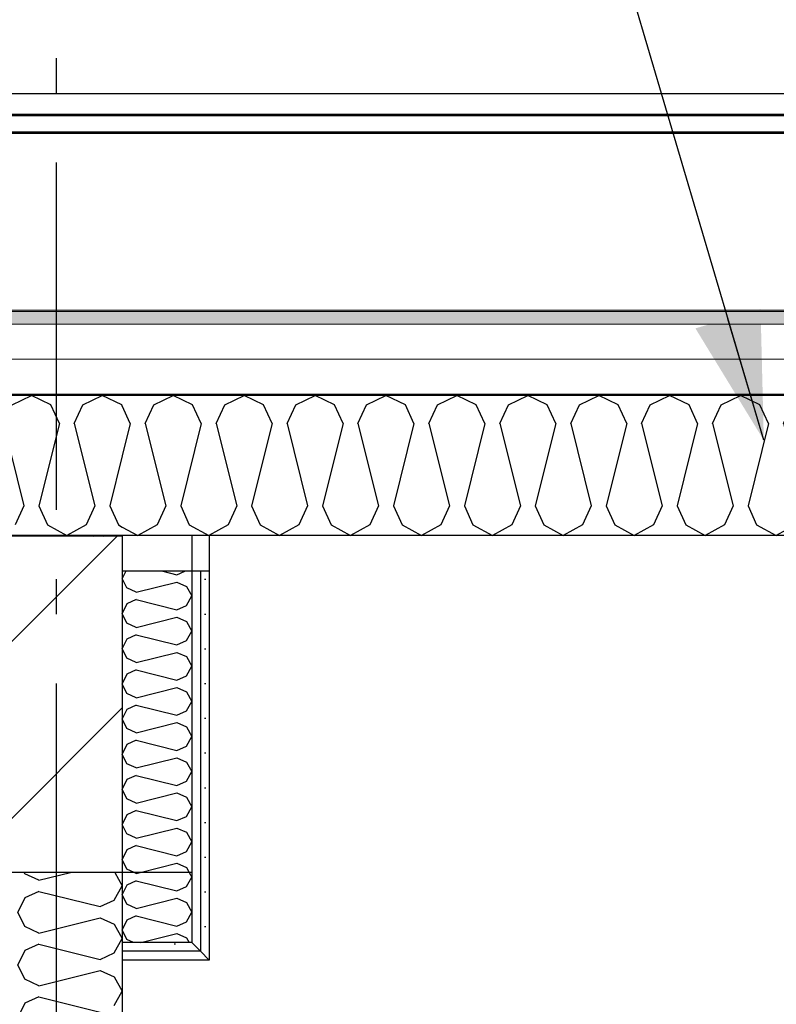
# Model space of a CAD drawing. Header units: millimetres. Extents: x -8544 to 51179, y -2070 to 13050.
# Tile 161 of 168: x 38964 to 40053, y 8138 to 9556. Entities that reach past the tile are written whole.
import ezdxf
from ezdxf.enums import TextEntityAlignment as Align

# ---------------------------------------------------------------- set-up
doc = ezdxf.new("R2010")
doc.units = ezdxf.units.MM
doc.header["$LTSCALE"] = 0.5
doc.header["$MEASUREMENT"] = 0
doc.linetypes.add('Akselinje', pattern=[1500, 1000, -200, 100, -200])
doc.linetypes.add('PLINE', pattern=[0])
for name, color, linetype in [('223- Bjelker', 7, 'Continuous'), ('223- Bjelker (Skravur)', 7, 'Continuous'), ('223- Bjelker (Skravur)(Nye konstruksjoner)', 7, 'Continuous'), ('223- Bjelker(Nye konstruksjoner)', 7, 'Continuous'), ('232- Ikke-bærende yttervegger', 7, 'Continuous'), ('232- Ikke-bærende yttervegger (Skravur)', 7, 'Continuous'), ('261- Primærkonstruksjon (tak)', 7, 'Continuous'), ('261- Primærkonstruksjon (tak) (Skravur)', 7, 'Continuous'), ('261- Primærkonstruksjon (tak) (Skravur)(Nye konstruksjoner)', 7, 'Continuous'), ('261- Primærkonstruksjon (tak)(Nye konstruksjoner)', 7, 'Continuous'), ('262- Taktekking (Skravur)(Nye konstruksjoner)', 7, 'Continuous'), ('265- Gesimser_ takrenner og nedløp(Nye konstruksjoner)', 7, 'Continuous'), ('82-- Modullinjer', 7, 'Continuous'), ('832- Tekst bygning(Nye konstruksjoner)', 7, 'Continuous')]:
    doc.layers.add(name, color=color, linetype=linetype)
doc.layers.add('262- Taktekking(Nye konstruksjoner)', color=7, linetype='Continuous', lineweight=0)
doc.styles.add('GENERATED_STYLE_1', font='arial.ttf')
doc.dimstyles.new('GENERATED_STYLE__2', dxfattribs={"dimtxt": 0.18, "dimasz": 182.4, "dimexe": 0.18, "dimexo": 0.0625, "dimgap": 0, "dimtad": 0, "dimtih": 1, "dimtoh": 1, "dimdec": 4, "dimzin": 0, "dimdsep": 46, "dimcen": 0.09, "dimadec": 0, "dimazin": 0, "dimtfac": 1, "dimtdec": 4, "dimtmove": 0, "dimatfit": 3, "dimldrblk": 'ARROWHEAD_5', "dimfxl": 1, "dimtolj": 1, "dimtzin": 0, "dimarcsym": 0})
pattern_1 = [(90, (0, 0), (-86.60254, 0), [0, -50]), (90, (-43.3, 25), (-86.60254, 0), [0, -50])]

# ---------------------------------------------------------------- blocks, each defined once
blk = doc.blocks.new('*X6')
at = {"layer": '261- Primærkonstruksjon (tak) (Skravur)', "linetype": 'PLINE'}
for p, q in [((38953.3, 9001.4), (38981.2, 9014.6)), ((39009, 9001.4), (38981.2, 9014.6)), ((39055.4, 9001.4), (39083.2, 9014.6)), ((39111.1, 9001.4), (39083.2, 9014.6)), ((39021.5, 8974.1), (39009, 9001.4)), ((39042.9, 8974.1), (39055.4, 9001.4)), ((39111.9, 8999.6), (39111.1, 9001.4)), ((38940.9, 8974.1), (38970.5, 8855.8)), ((39021.5, 8974.1), (38991.9, 8855.8)), ((39042.9, 8974.1), (39072.5, 8855.8)), ((39111.9, 8927.7), (39093.9, 8855.8)), ((38970.5, 8855.8), (38958, 8828.4)), ((38991.9, 8855.8), (39004.3, 8828.4)), ((39072.5, 8855.8), (39060.1, 8828.4)), ((39093.9, 8855.8), (39106.4, 8828.4)), ((39004.3, 8828.4), (39032.2, 8812.9)), ((39060.1, 8828.4), (39032.2, 8812.9)), ((39106.4, 8828.4), (39111.9, 8825.3))]:
    blk.add_line(p, q, dxfattribs=at)
blk = doc.blocks.new('*X10')
at = {"layer": '232- Ikke-bærende yttervegger (Skravur)', "linetype": 'PLINE'}
for p, q in [((38971.7, 8326), (38970.7, 8328.1)), ((38992.1, 8316.7), (38971.7, 8326)), ((38992.1, 8316.7), (39037.5, 8328.1)), ((39101.1, 8328.1), (39111.9, 8308.7)), ((39100.4, 8288), (39111.9, 8308.7)), ((38992.1, 8300.8), (38971.7, 8291.5)), ((38992.1, 8300.8), (39080, 8278.8)), ((38971.7, 8291.5), (38961.9, 8270.8)), ((39080, 8278.8), (39100.4, 8288)), ((38971.7, 8250.1), (38961.9, 8270.8)), ((38992.1, 8240.8), (38971.7, 8250.1)), ((38992.1, 8240.8), (39080, 8262.8)), ((39080, 8262.8), (39100.4, 8253.6)), ((39100.4, 8253.6), (39111.9, 8232.9)), ((38992.1, 8224.9), (38971.7, 8215.7)), ((38992.1, 8224.9), (39080, 8202.9)), ((39100.4, 8212.1), (39111.9, 8232.9)), ((38971.7, 8215.7), (38961.9, 8194.9)), ((39080, 8202.9), (39100.4, 8212.1)), ((38971.7, 8174.2), (38961.9, 8194.9)), ((38992.1, 8165), (39080, 8187)), ((39080, 8187), (39100.4, 8177.7)), ((38992.1, 8165), (38971.7, 8174.2)), ((39100.4, 8177.7), (39111.9, 8157)), ((39100.4, 8136.3), (39111.9, 8157)), ((38971.7, 8139.8), (38961.9, 8119.1)), ((38992.1, 8149), (38971.7, 8139.8)), ((38992.1, 8149), (39080, 8127))]:
    blk.add_line(p, q, dxfattribs=at)
blk = doc.blocks.new('*X11')
at = {"layer": '232- Ikke-bærende yttervegger (Skravur)', "linetype": 'PLINE'}
for p, q in [((38967.1, 8812.9), (38966.8, 8812.2)), ((39068.3, 8812.9), (39070.9, 8812.2)), ((39085.1, 8812.2), (39086.5, 8812.9))]:
    blk.add_line(p, q, dxfattribs=at)
blk = doc.blocks.new('*X72')
at = {"layer": '261- Primærkonstruksjon (tak) (Skravur)(Nye konstruksjoner)', "linetype": 'PLINE'}
for p, q in [((39157.4, 9001.4), (39185.3, 9014.6)), ((39213.1, 9001.4), (39185.3, 9014.6)), ((39259.4, 9001.4), (39287.3, 9014.6)), ((39315.2, 9001.4), (39287.3, 9014.6)), ((39361.5, 9001.4), (39389.4, 9014.6)), ((39417.2, 9001.4), (39389.4, 9014.6)), ((39463.5, 9001.4), (39491.4, 9014.6)), ((39519.3, 9001.4), (39491.4, 9014.6)), ((39565.6, 9001.4), (39593.5, 9014.6)), ((39621.3, 9001.4), (39593.5, 9014.6)), ((39667.6, 9001.4), (39695.5, 9014.6)), ((39723.4, 9001.4), (39695.5, 9014.6)), ((39769.7, 9001.4), (39797.5, 9014.6)), ((39825.4, 9001.4), (39797.5, 9014.6)), ((39871.7, 9001.4), (39899.6, 9014.6)), ((39927.5, 9001.4), (39899.6, 9014.6)), ((39973.8, 9001.4), (40001.6, 9014.6)), ((40029.5, 9001.4), (40001.6, 9014.6)), ((40075.8, 9001.4), (40103.7, 9014.6)), ((40131.5, 9001.4), (40103.7, 9014.6)), ((40177.9, 9001.4), (40205.7, 9014.6)), ((40233.6, 9001.4), (40205.7, 9014.6)), ((40279.9, 9001.4), (40307.8, 9014.6)), ((40335.6, 9001.4), (40307.8, 9014.6)), ((40381.9, 9001.4), (40409.8, 9014.6)), ((40411.9, 9013.6), (40409.8, 9014.6)), ((39145, 8974.1), (39157.4, 9001.4)), ((39225.6, 8974.1), (39213.1, 9001.4)), ((39247, 8974.1), (39259.4, 9001.4)), ((39327.6, 8974.1), (39315.2, 9001.4)), ((39349.1, 8974.1), (39361.5, 9001.4)), ((39429.7, 8974.1), (39417.2, 9001.4)), ((39451.1, 8974.1), (39463.5, 9001.4)), ((39531.7, 8974.1), (39519.3, 9001.4)), ((39553.1, 8974.1), (39565.6, 9001.4)), ((39633.8, 8974.1), (39621.3, 9001.4)), ((39655.2, 8974.1), (39667.6, 9001.4)), ((39735.8, 8974.1), (39723.4, 9001.4)), ((39757.2, 8974.1), (39769.7, 9001.4)), ((39837.8, 8974.1), (39825.4, 9001.4)), ((39859.3, 8974.1), (39871.7, 9001.4)), ((39939.9, 8974.1), (39927.5, 9001.4)), ((39961.3, 8974.1), (39973.8, 9001.4)), ((40041.9, 8974.1), (40029.5, 9001.4)), ((40063.4, 8974.1), (40075.8, 9001.4)), ((40144, 8974.1), (40131.5, 9001.4)), ((40165.4, 8974.1), (40177.9, 9001.4)), ((40246, 8974.1), (40233.6, 9001.4)), ((40267.5, 8974.1), (40279.9, 9001.4)), ((40348.1, 8974.1), (40335.6, 9001.4)), ((40369.5, 8974.1), (40381.9, 9001.4)), ((39123.5, 8974.1), (39111.9, 8999.6)), ((39123.5, 8974.1), (39111.9, 8927.7)), ((39145, 8974.1), (39174.6, 8855.8)), ((39225.6, 8974.1), (39196, 8855.8)), ((39247, 8974.1), (39276.6, 8855.8)), ((39327.6, 8974.1), (39298, 8855.8)), ((39349.1, 8974.1), (39378.6, 8855.8)), ((39429.7, 8974.1), (39400.1, 8855.8)), ((39451.1, 8974.1), (39480.7, 8855.8)), ((39531.7, 8974.1), (39502.1, 8855.8)), ((39553.1, 8974.1), (39582.7, 8855.8)), ((39633.8, 8974.1), (39604.2, 8855.8)), ((39655.2, 8974.1), (39684.8, 8855.8)), ((39735.8, 8974.1), (39706.2, 8855.8)), ((39757.2, 8974.1), (39786.8, 8855.8)), ((39837.8, 8974.1), (39808.3, 8855.8)), ((39859.3, 8974.1), (39888.9, 8855.8)), ((39939.9, 8974.1), (39910.3, 8855.8)), ((39961.3, 8974.1), (39990.9, 8855.8)), ((40041.9, 8974.1), (40012.4, 8855.8)), ((40063.4, 8974.1), (40093, 8855.8)), ((40144, 8974.1), (40114.4, 8855.8)), ((40165.4, 8974.1), (40195, 8855.8)), ((40246, 8974.1), (40216.4, 8855.8)), ((40267.5, 8974.1), (40297, 8855.8)), ((40348.1, 8974.1), (40318.5, 8855.8)), ((40369.5, 8974.1), (40399.1, 8855.8)), ((39174.6, 8855.8), (39162.1, 8828.4)), ((39196, 8855.8), (39208.4, 8828.4)), ((39276.6, 8855.8), (39264.2, 8828.4)), ((39298, 8855.8), (39310.5, 8828.4)), ((39378.6, 8855.8), (39366.2, 8828.4)), ((39400.1, 8855.8), (39412.5, 8828.4)), ((39480.7, 8855.8), (39468.3, 8828.4)), ((39502.1, 8855.8), (39514.6, 8828.4)), ((39582.7, 8855.8), (39570.3, 8828.4)), ((39604.2, 8855.8), (39616.6, 8828.4)), ((39684.8, 8855.8), (39672.3, 8828.4)), ((39706.2, 8855.8), (39718.7, 8828.4)), ((39786.8, 8855.8), (39774.4, 8828.4)), ((39808.3, 8855.8), (39820.7, 8828.4)), ((39888.9, 8855.8), (39876.4, 8828.4)), ((39910.3, 8855.8), (39922.7, 8828.4)), ((39990.9, 8855.8), (39978.5, 8828.4)), ((40012.4, 8855.8), (40024.8, 8828.4)), ((40093, 8855.8), (40080.5, 8828.4)), ((40114.4, 8855.8), (40126.8, 8828.4)), ((40195, 8855.8), (40182.6, 8828.4)), ((40216.4, 8855.8), (40228.9, 8828.4)), ((40297, 8855.8), (40284.6, 8828.4)), ((40318.5, 8855.8), (40330.9, 8828.4)), ((40399.1, 8855.8), (40386.7, 8828.4)), ((39111.9, 8825.3), (39134.2, 8812.9)), ((39162.1, 8828.4), (39134.2, 8812.9)), ((39208.4, 8828.4), (39236.3, 8812.9)), ((39264.2, 8828.4), (39236.3, 8812.9)), ((39310.5, 8828.4), (39338.3, 8812.9)), ((39366.2, 8828.4), (39338.3, 8812.9)), ((39412.5, 8828.4), (39440.4, 8812.9)), ((39468.3, 8828.4), (39440.4, 8812.9)), ((39514.6, 8828.4), (39542.4, 8812.9)), ((39570.3, 8828.4), (39542.4, 8812.9)), ((39616.6, 8828.4), (39644.5, 8812.9)), ((39672.3, 8828.4), (39644.5, 8812.9)), ((39718.7, 8828.4), (39746.5, 8812.9)), ((39774.4, 8828.4), (39746.5, 8812.9)), ((39820.7, 8828.4), (39848.6, 8812.9)), ((39876.4, 8828.4), (39848.6, 8812.9)), ((39922.7, 8828.4), (39950.6, 8812.9)), ((39978.5, 8828.4), (39950.6, 8812.9)), ((40024.8, 8828.4), (40052.7, 8812.9)), ((40080.5, 8828.4), (40052.7, 8812.9)), ((40126.8, 8828.4), (40154.7, 8812.9)), ((40182.6, 8828.4), (40154.7, 8812.9)), ((40228.9, 8828.4), (40256.7, 8812.9)), ((40284.6, 8828.4), (40256.7, 8812.9)), ((40330.9, 8828.4), (40358.8, 8812.9)), ((40386.7, 8828.4), (40358.8, 8812.9))]:
    blk.add_line(p, q, dxfattribs=at)
blk = doc.blocks.new('*X104')
at = {"layer": '223- Bjelker (Skravur)(Nye konstruksjoner)', "linetype": 'PLINE'}
for p, q in [((39116.9, 8761.8), (39111.9, 8751.4)), ((39170.3, 8761.8), (39190.7, 8756.7)), ((39190.7, 8756.7), (39201.9, 8761.8)), ((39118.5, 8737.6), (39111.9, 8751.4)), ((39132, 8731.4), (39190.7, 8746.1)), ((39190.7, 8746.1), (39204.2, 8739.9)), ((39132, 8731.4), (39118.5, 8737.6)), ((39204.2, 8739.9), (39211.9, 8726.1)), ((39132, 8720.8), (39118.5, 8714.6)), ((39132, 8720.8), (39190.7, 8706.1)), ((39204.2, 8712.3), (39211.9, 8726.1)), ((39118.5, 8714.6), (39111.9, 8700.8)), ((39190.7, 8706.1), (39204.2, 8712.3)), ((39118.5, 8687), (39111.9, 8700.8)), ((39132, 8680.8), (39190.7, 8695.5)), ((39190.7, 8695.5), (39204.2, 8689.3)), ((39204.2, 8689.3), (39211.9, 8675.5)), ((39132, 8680.8), (39118.5, 8687)), ((39204.2, 8661.7), (39211.9, 8675.5)), ((39118.5, 8664), (39111.9, 8650.2)), ((39132, 8670.2), (39118.5, 8664)), ((39132, 8670.2), (39190.7, 8655.5)), ((39190.7, 8655.5), (39204.2, 8661.7)), ((39118.5, 8636.4), (39111.9, 8650.2)), ((39132, 8630.2), (39118.5, 8636.4)), ((39132, 8630.2), (39190.7, 8644.9)), ((39190.7, 8644.9), (39204.2, 8638.7)), ((39204.2, 8638.7), (39211.9, 8624.9)), ((39132, 8619.6), (39118.5, 8613.4)), ((39132, 8619.6), (39190.7, 8604.9)), ((39204.2, 8611.1), (39211.9, 8624.9)), ((39118.5, 8613.4), (39111.9, 8599.6)), ((39190.7, 8604.9), (39204.2, 8611.1)), ((39118.5, 8585.8), (39111.9, 8599.6)), ((39132, 8579.6), (39190.7, 8594.3)), ((39190.7, 8594.3), (39204.2, 8588.1)), ((39132, 8579.6), (39118.5, 8585.8)), ((39204.2, 8588.1), (39211.9, 8574.3)), ((39118.5, 8562.8), (39111.9, 8549)), ((39132, 8569), (39118.5, 8562.8)), ((39132, 8569), (39190.7, 8554.3)), ((39204.2, 8560.5), (39211.9, 8574.3)), ((39118.5, 8535.2), (39111.9, 8549)), ((39190.7, 8554.3), (39204.2, 8560.5)), ((39132, 8529.1), (39118.5, 8535.2)), ((39132, 8529.1), (39190.7, 8543.7)), ((39190.7, 8543.7), (39204.2, 8537.6)), ((39204.2, 8537.6), (39211.9, 8523.7)), ((39204.2, 8509.9), (39211.9, 8523.7)), ((39118.5, 8512.3), (39111.9, 8498.4)), ((39132, 8518.4), (39118.5, 8512.3)), ((39132, 8518.4), (39190.7, 8503.8)), ((39190.7, 8503.8), (39204.2, 8509.9)), ((39118.5, 8484.6), (39111.9, 8498.4)), ((39132, 8478.5), (39190.7, 8493.1)), ((39190.7, 8493.1), (39204.2, 8487)), ((39132, 8478.5), (39118.5, 8484.6)), ((39204.2, 8487), (39211.9, 8473.2)), ((39132, 8467.8), (39118.5, 8461.7)), ((39132, 8467.8), (39190.7, 8453.2)), ((39204.2, 8459.3), (39211.9, 8473.2)), ((39118.5, 8461.7), (39111.9, 8447.9)), ((39118.5, 8434), (39111.9, 8447.9)), ((39190.7, 8453.2), (39204.2, 8459.3)), ((39132, 8427.9), (39118.5, 8434)), ((39132, 8427.9), (39190.7, 8442.5)), ((39190.7, 8442.5), (39204.2, 8436.4)), ((39204.2, 8436.4), (39211.9, 8422.6)), ((39204.2, 8408.8), (39211.9, 8422.6)), ((39118.5, 8411.1), (39111.9, 8397.3)), ((39132, 8417.3), (39118.5, 8411.1)), ((39132, 8417.3), (39190.7, 8402.6)), ((39190.7, 8402.6), (39204.2, 8408.8)), ((39118.5, 8383.5), (39111.9, 8397.3)), ((39132, 8377.3), (39190.7, 8392)), ((39190.7, 8392), (39204.2, 8385.8)), ((39132, 8377.3), (39118.5, 8383.5)), ((39204.2, 8385.8), (39211.9, 8372)), ((39132, 8366.7), (39118.5, 8360.5)), ((39132, 8366.7), (39190.7, 8352)), ((39204.2, 8358.2), (39211.9, 8372)), ((39118.5, 8360.5), (39111.9, 8346.7)), ((39190.7, 8352), (39204.2, 8358.2)), ((39118.5, 8332.9), (39111.9, 8346.7)), ((39137.5, 8328.1), (39190.7, 8341.4)), ((39190.7, 8341.4), (39204.2, 8335.2)), ((39204.2, 8335.2), (39208.2, 8328.1)), ((39129, 8328.1), (39118.5, 8332.9))]:
    blk.add_line(p, q, dxfattribs=at)
blk = doc.blocks.new('*X105')
at = {"layer": '223- Bjelker (Skravur)(Nye konstruksjoner)', "linetype": 'PLINE'}
for p, q in [((39132, 8326.7), (39129, 8328.1)), ((39132, 8326.7), (39137.5, 8328.1)), ((39204.2, 8307.6), (39211.9, 8321.4)), ((39208.2, 8328.1), (39211.9, 8321.4)), ((39118.5, 8309.9), (39111.9, 8296.1)), ((39132, 8316.1), (39118.5, 8309.9)), ((39132, 8316.1), (39190.7, 8301.4)), ((39190.7, 8301.4), (39204.2, 8307.6)), ((39118.5, 8282.3), (39111.9, 8296.1)), ((39132, 8276.1), (39118.5, 8282.3)), ((39132, 8276.1), (39190.7, 8290.8)), ((39190.7, 8290.8), (39204.2, 8284.6)), ((39204.2, 8284.6), (39211.9, 8270.8)), ((39132, 8265.5), (39118.5, 8259.3)), ((39132, 8265.5), (39190.7, 8250.8)), ((39204.2, 8257), (39211.9, 8270.8)), ((39118.5, 8259.3), (39111.9, 8245.5)), ((39190.7, 8250.8), (39204.2, 8257)), ((39118.5, 8231.7), (39111.9, 8245.5)), ((39138.7, 8227.2), (39190.7, 8240.2)), ((39190.7, 8240.2), (39204.2, 8234)), ((39128.3, 8227.2), (39118.5, 8231.7)), ((39204.2, 8234), (39208, 8227.2))]:
    blk.add_line(p, q, dxfattribs=at)
blk = doc.blocks.new('Standard grid marker[14]', base_point=(39016.9, 12550))
at = {"layer": '82-- Modullinjer', "linetype": 'Akselinje'}
blk.add_line((39016.9, 12350), (39016.9, 1550), dxfattribs=at)
at = {"layer": '82-- Modullinjer', "style": 'GENERATED_STYLE_1'}
for tag, p in [('AC_MarkerText_1_0', (39016.9, 12887.5)), ('AC_MarkerText_1_1', (39016.9, 1187.5))]:
    blk.add_attdef(tag, text='', height=175, rotation=360, dxfattribs=at).set_placement(p, align=Align.TOP_CENTER)
blk = doc.blocks.new('ARROWHEAD_5')
at = {"linetype": 'Continuous'}
blk.add_hatch(color=256, dxfattribs=at).paths.add_polyline_path([(-1, 0.2679), (0, 0), (-1, -0.2679)])
blk.add_line((0, 0), (-1, 0), dxfattribs=at)

msp = doc.modelspace()

# ---------------------------------------------------------------- hatches: boundary and pattern name
at = {"layer": '223- Bjelker (Skravur)', "linetype": 'Continuous'}
h = msp.add_hatch(dxfattribs=at)
h.set_pattern_fill('Skrålinjer_3', color=256, style=0, pattern_type=2)
h.set_pattern_definition([(45, (0, 0), (-127.2792, 127.2792), [])])
h.paths.add_polyline_path([(38921.9, 8328.1), (39111.9, 8328.1), (39111.9, 8812.2), (38921.9, 8812.2)])
at = {"layer": '223- Bjelker (Skravur)(Nye konstruksjoner)', "linetype": 'Continuous'}
h = msp.add_hatch(dxfattribs=at)
h.set_pattern_fill('Gips', color=256, style=0, pattern_type=2)
h.set_pattern_definition(pattern_1)
h.paths.add_polyline_path([(39211.9, 8761.8), (39211.9, 8328.1), (39211.9, 8227.2), (39224.4, 8214.6), (39224.4, 8761.8)])
h = msp.add_hatch(dxfattribs=at)
h.set_pattern_fill('Gips', color=256, style=0, pattern_type=2)
h.set_pattern_definition(pattern_1)
h.paths.add_polyline_path([(39224.4, 8214.6), (39236.9, 8202), (39236.9, 8761.8), (39224.4, 8761.8)])
h = msp.add_hatch(dxfattribs=at)
h.set_pattern_fill('Gips', color=256, style=0, pattern_type=2)
h.set_pattern_definition(pattern_1)
h.paths.add_polyline_path([(39111.9, 8214.6), (39224.4, 8214.6), (39211.9, 8227.2), (39111.9, 8227.2)])
h = msp.add_hatch(dxfattribs=at)
h.set_pattern_fill('Gips', color=256, style=0, pattern_type=2)
h.set_pattern_definition(pattern_1)
h.paths.add_polyline_path([(39111.9, 8202), (39236.9, 8202), (39224.4, 8214.6), (39111.9, 8214.6)])
at = {"layer": '262- Taktekking (Skravur)(Nye konstruksjoner)', "linetype": 'Continuous'}
msp.add_hatch(color=256, dxfattribs=at).paths.add_polyline_path([(28071.9, 9137.7), (28071.9, 9135.6), (40611.9, 9135.6), (40611.9, 9137.7)])
h = msp.add_hatch(dxfattribs=at)
h.set_pattern_fill('Prikker_tett', color=256, style=0, pattern_type=2)
h.set_pattern_definition([(0, (0, 0), (0, 43.30127), [0, -25]), (0, (12.5, 21.65), (0, 43.30127), [0, -25])])
h.paths.add_polyline_path([(28071.9, 9014.6), (40611.9, 9014.6), (40611.9, 9016.6), (28071.9, 9016.6)])
at = {"layer": '262- Taktekking(Nye konstruksjoner)', "linetype": 'Continuous'}
msp.add_hatch(color=256, dxfattribs=at).paths.add_polyline_path([(28071.9, 9135.6), (28071.9, 9117.5), (40611.9, 9117.5), (40611.9, 9135.6)])

# ---------------------------------------------------------------- linework, layer by layer
at = {"layer": '223- Bjelker', "linetype": 'PLINE'}
for p, q in [((39111.9, 8812.2), (39111.9, 8761.8)), ((39111.9, 8761.8), (39111.9, 8328.1))]:
    msp.add_line(p, q, dxfattribs=at)
at = {"layer": '223- Bjelker', "linetype": 'PLINE', "flags": 128}
for points in [[(39111.9, 8812.2), (38961.9, 8812.2), (38959.9, 8812.2), (38921.9, 8812.2)], [(39111.9, 8328.1), (38961.9, 8328.1), (38921.9, 8328.1)]]:
    msp.add_lwpolyline(points, dxfattribs=at)
at = {"layer": '223- Bjelker(Nye konstruksjoner)', "linetype": 'PLINE'}
for p, q in [((39211.9, 8812.9), (39211.9, 8761.8)), ((39236.9, 8812.9), (39236.9, 8761.8)), ((39224.4, 8761.8), (39224.4, 8214.6)), ((39236.9, 8761.8), (39236.9, 8202)), ((39211.9, 8328.1), (39111.9, 8328.1)), ((39211.9, 8227.2), (39111.9, 8227.2)), ((39224.4, 8214.6), (39111.9, 8214.6)), ((39236.9, 8202), (39111.9, 8202))]:
    msp.add_line(p, q, dxfattribs=at)
at = {"layer": '223- Bjelker(Nye konstruksjoner)', "linetype": 'PLINE', "flags": 128}
for points in [[(39236.9, 8761.8), (39224.4, 8761.8), (39211.9, 8761.8), (39111.9, 8761.8)], [(39211.9, 8761.8), (39211.9, 8328.1), (39211.9, 8227.2)], [(39211.9, 8227.2), (39224.4, 8214.6), (39236.9, 8202)]]:
    msp.add_lwpolyline(points, dxfattribs=at)
at = {"layer": '232- Ikke-bærende yttervegger', "linetype": 'PLINE'}
for p, q in [((39111.9, 8812.9), (39111.9, 8812.2)), ((39111.9, 8202), (39111.9, 6940))]:
    msp.add_line(p, q, dxfattribs=at)
at = {"layer": '232- Ikke-bærende yttervegger', "linetype": 'PLINE', "flags": 128}
msp.add_lwpolyline([(39111.9, 8328.1), (39111.9, 8227.2), (39111.9, 8214.6), (39111.9, 8202)], dxfattribs=at)
at = {"layer": '261- Primærkonstruksjon (tak)', "linetype": 'PLINE'}
msp.add_line((39111.9, 9014.6), (28121.9, 9014.6), dxfattribs=at)
at = {"layer": '261- Primærkonstruksjon (tak)', "linetype": 'PLINE', "flags": 128}
msp.add_lwpolyline([(39111.9, 8812.9), (38961.9, 8812.9), (38959.9, 8812.9), (38921.9, 8812.9), (38911.9, 8812.9), (38899.4, 8812.9), (35511.9, 8812.9)], dxfattribs=at)
at = {"layer": '261- Primærkonstruksjon (tak)(Nye konstruksjoner)', "linetype": 'PLINE'}
msp.add_line((40611.9, 8812.9), (39111.9, 8812.9), dxfattribs=at)
at = {"layer": '261- Primærkonstruksjon (tak)(Nye konstruksjoner)', "linetype": 'PLINE', "flags": 128}
msp.add_lwpolyline([(40611.9, 9014.6), (40411.9, 9014.6), (40409.9, 9014.6), (40361.9, 9014.6), (39111.9, 9014.6)], dxfattribs=at)
at = {"layer": '262- Taktekking(Nye konstruksjoner)', "linetype": 'PLINE'}
for p, q in [((40611.9, 9392.4), (28071.9, 9392.4)), ((40611.9, 9137.7), (28071.9, 9137.7)), ((40611.9, 9135.6), (28071.9, 9135.6)), ((40611.9, 9117.5), (28071.9, 9117.5)), ((40611.9, 9067.1), (28071.9, 9067.1)), ((40611.9, 9016.6), (28071.9, 9016.6))]:
    msp.add_line(p, q, dxfattribs=at)
at = {"layer": '265- Gesimser_ takrenner og nedløp(Nye konstruksjoner)', "linetype": 'PLINE'}
for p, q in [((27964.5, 9449.6), (40719.3, 9449.6)), ((28021.9, 9419.4), (40661.9, 9419.4)), ((28024.5, 9417.7), (40659.3, 9417.7)), ((40624.8, 9393.7), (28059.1, 9393.7)), ((28061.2, 9392.4), (40622.7, 9392.4))]:
    msp.add_line(p, q, dxfattribs=at)

# ---------------------------------------------------------------- block references
at = {"layer": '223- Bjelker(Nye konstruksjoner)'}
for name in ['*X104', '*X105']:
    msp.add_blockref(name, (0, 0), dxfattribs=at)
at = {"layer": '232- Ikke-bærende yttervegger'}
for name in ['*X11', '*X10']:
    msp.add_blockref(name, (0, 0), dxfattribs=at)
at = {"layer": '261- Primærkonstruksjon (tak)'}
msp.add_blockref('*X6', (0, 0), dxfattribs=at)
at = {"layer": '261- Primærkonstruksjon (tak)(Nye konstruksjoner)'}
msp.add_blockref('*X72', (0, 0), dxfattribs=at)
at = {"layer": '82-- Modullinjer', "linetype": 'PLINE'}
msp.add_blockref('Standard grid marker[14]', (39016.9, 12550), dxfattribs=at)

# ---------------------------------------------------------------- leaders
at = {"layer": '832- Tekst bygning(Nye konstruksjoner)', "linetype": 'PLINE', "annotation_type": 0, "has_hookline": 1, "hookline_direction": 1, "text_width": 462.1}
msp.add_leader([(40035.1, 8950.1), (39836.2, 9625.3), (39648.2, 9579.9)], dimstyle='GENERATED_STYLE__2', dxfattribs=at)

doc.saveas('drawing.dxf')
